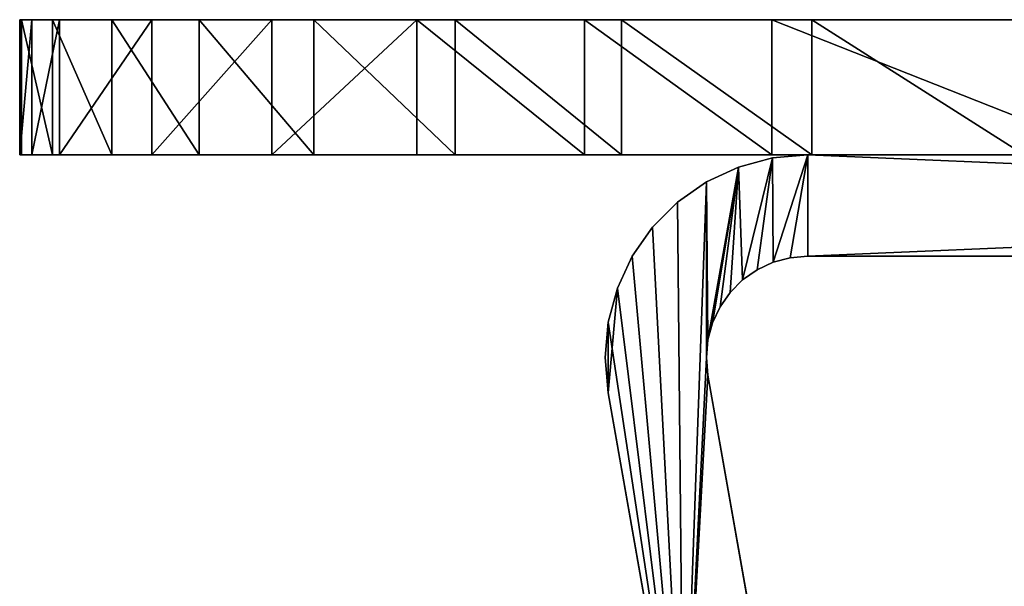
# Model space of a CAD drawing. Extents: x 31 to 268, y 1 to 99.
# Tile 2 of 33: x 31 to 68, y 78 to 99. Entities that reach past the tile are written whole.
import ezdxf

# ---------------------------------------------------------------- set-up
doc = ezdxf.new("R2010")
doc.units = 0
doc.header["$LTSCALE"] = 2.54
doc.layers.get('0').update_dxf_attribs({"color": 13, "linetype": 'CONTINUOUS'})

# ---------------------------------------------------------------- blocks, each defined once
blk = doc.blocks.new('RUNAN_SMALL_WIESZAK_NA_R_C')
at = {"color": 0}
for p, q in [((31.006, 94.04, 161.577), (31.006, 99.12, 161.577)), ((31.006, 99.12, 161.577), (31.079, 99.12, 149.691)), ((31.006, 99.12, 161.577), (31.079, 99.12, 149.691)), ((31.006, 99.12, 161.577), (31.462, 99.12, 165.463)), ((31.006, 99.12, 161.577), (31.462, 99.12, 165.463)), ((31.006, 94.04, 161.577), (31.006, 99.12, 161.577)), ((31.079, 94.04, 149.691), (31.079, 99.12, 149.691)), ((31.079, 99.12, 149.691), (32.236, 99.12, 137.861)), ((31.079, 94.04, 149.691), (31.079, 99.12, 149.691)), ((31.079, 99.12, 149.691), (32.236, 99.12, 137.861)), ((31.462, 99.12, 165.463), (32.508, 99.12, 169.232)), ((31.462, 94.04, 165.463), (31.462, 99.12, 165.463)), ((31.462, 99.12, 165.463), (32.508, 99.12, 169.232)), ((31.462, 94.04, 165.463), (31.462, 99.12, 165.463)), ((32.236, 94.04, 137.861), (32.236, 99.12, 137.861)), ((32.236, 99.12, 137.861), (34.469, 99.12, 126.186)), ((32.236, 94.04, 137.861), (32.236, 99.12, 137.861)), ((32.236, 99.12, 137.861), (34.469, 99.12, 126.186)), ((35.982, 99.12, 177.095), (32.508, 99.12, 169.232)), ((32.508, 99.12, 169.232), (32.508, 94.04, 169.232)), ((35.982, 99.12, 177.095), (32.508, 99.12, 169.232)), ((32.508, 99.12, 169.232), (32.508, 94.04, 169.232)), ((34.469, 94.04, 126.186), (34.469, 99.12, 126.186)), ((34.469, 99.12, 126.186), (37.758, 99.12, 114.763)), ((34.469, 94.04, 126.186), (34.469, 99.12, 126.186)), ((34.469, 99.12, 126.186), (37.758, 99.12, 114.763)), ((35.982, 94.04, 177.095), (35.982, 99.12, 177.095)), ((40.489, 99.12, 184.414), (35.982, 99.12, 177.095)), ((35.982, 94.04, 177.095), (35.982, 99.12, 177.095)), ((40.489, 99.12, 184.414), (35.982, 99.12, 177.095)), ((37.758, 94.04, 114.763), (37.758, 99.12, 114.763)), ((37.758, 99.12, 114.763), (42.076, 99.12, 103.689)), ((37.758, 94.04, 114.763), (37.758, 99.12, 114.763)), ((37.758, 99.12, 114.763), (42.076, 99.12, 103.689)), ((40.489, 94.04, 184.414), (40.489, 99.12, 184.414)), ((45.948, 99.12, 191.053), (40.489, 99.12, 184.414)), ((40.489, 94.04, 184.414), (40.489, 99.12, 184.414)), ((45.948, 99.12, 191.053), (40.489, 99.12, 184.414)), ((42.076, 94.04, 103.689), (42.076, 99.12, 103.689)), ((42.076, 99.12, 103.689), (47.386, 99.12, 93.055)), ((42.076, 94.04, 103.689), (42.076, 99.12, 103.689)), ((42.076, 99.12, 103.689), (47.386, 99.12, 93.055)), ((45.948, 94.04, 191.053), (45.948, 99.12, 191.053)), ((52.257, 99.12, 196.891), (45.948, 99.12, 191.053)), ((45.948, 94.04, 191.053), (45.948, 99.12, 191.053)), ((52.257, 99.12, 196.891), (45.948, 99.12, 191.053)), ((47.386, 94.04, 93.055), (47.386, 99.12, 93.055)), ((47.386, 99.12, 93.055), (53.646, 99.12, 82.95)), ((47.386, 94.04, 93.055), (47.386, 99.12, 93.055)), ((47.386, 99.12, 93.055), (53.646, 99.12, 82.95)), ((52.257, 94.04, 196.891), (52.257, 99.12, 196.891)), ((59.3, 99.12, 201.819), (52.257, 99.12, 196.891)), ((52.257, 94.04, 196.891), (52.257, 99.12, 196.891)), ((59.3, 99.12, 201.819), (52.257, 99.12, 196.891)), ((53.646, 94.04, 82.95), (53.646, 99.12, 82.95)), ((53.646, 99.12, 82.95), (60.802, 99.12, 73.459)), ((53.646, 94.04, 82.95), (53.646, 99.12, 82.95)), ((53.646, 99.12, 82.95), (60.802, 99.12, 73.459)), ((59.3, 94.04, 201.819), (59.3, 99.12, 201.819)), ((72.147, 99.12, 210.186), (59.3, 99.12, 201.819)), ((59.3, 94.04, 201.819), (59.3, 99.12, 201.819)), ((72.147, 99.12, 210.186), (59.3, 99.12, 201.819)), ((60.802, 94.04, 73.459), (60.802, 99.12, 73.459)), ((60.802, 99.12, 73.459), (68.794, 99.12, 64.661)), ((60.802, 94.04, 73.459), (60.802, 99.12, 73.459)), ((60.802, 99.12, 73.459), (68.794, 99.12, 64.661)), ((31.079, 94.04, 149.691), (31.006, 94.04, 161.577)), ((31.462, 94.04, 165.463), (31.006, 94.04, 161.577)), ((31.079, 94.04, 149.691), (31.006, 94.04, 161.577)), ((31.462, 94.04, 165.463), (31.006, 94.04, 161.577)), ((32.236, 94.04, 137.861), (31.079, 94.04, 149.691)), ((32.236, 94.04, 137.861), (31.079, 94.04, 149.691)), ((32.508, 94.04, 169.232), (31.462, 94.04, 165.463)), ((32.508, 94.04, 169.232), (31.462, 94.04, 165.463)), ((34.469, 94.04, 126.186), (32.236, 94.04, 137.861)), ((34.469, 94.04, 126.186), (32.236, 94.04, 137.861)), ((32.508, 94.04, 169.232), (35.982, 94.04, 177.095)), ((32.508, 94.04, 169.232), (35.982, 94.04, 177.095)), ((37.758, 94.04, 114.763), (34.469, 94.04, 126.186)), ((37.758, 94.04, 114.763), (34.469, 94.04, 126.186)), ((35.982, 94.04, 177.095), (40.489, 94.04, 184.414)), ((35.982, 94.04, 177.095), (40.489, 94.04, 184.414)), ((42.076, 94.04, 103.689), (37.758, 94.04, 114.763)), ((42.076, 94.04, 103.689), (37.758, 94.04, 114.763)), ((40.489, 94.04, 184.414), (45.948, 94.04, 191.053)), ((40.489, 94.04, 184.414), (45.948, 94.04, 191.053)), ((47.386, 94.04, 93.055), (42.076, 94.04, 103.689)), ((47.386, 94.04, 93.055), (42.076, 94.04, 103.689)), ((45.948, 94.04, 191.053), (52.257, 94.04, 196.891)), ((45.948, 94.04, 191.053), (52.257, 94.04, 196.891)), ((53.646, 94.04, 82.95), (47.386, 94.04, 93.055)), ((53.646, 94.04, 82.95), (47.386, 94.04, 93.055)), ((52.257, 94.04, 196.891), (59.3, 94.04, 201.819)), ((52.257, 94.04, 196.891), (59.3, 94.04, 201.819)), ((60.802, 94.04, 73.459), (53.646, 94.04, 82.95)), ((60.802, 94.04, 73.459), (53.646, 94.04, 82.95)), ((58.042, 93.58, 111.917), (59.325, 93.924, 111.917)), ((59.325, 93.924, 160.177), (58.042, 93.58, 160.177)), ((58.042, 93.58, 111.917), (59.325, 93.924, 111.917)), ((59.325, 93.924, 160.177), (58.042, 93.58, 160.177)), ((59.3, 94.04, 201.819), (72.147, 94.04, 210.186)), ((59.3, 94.04, 201.819), (72.147, 94.04, 210.186)), ((59.325, 93.924, 111.917), (60.648, 94.04, 111.917)), ((60.648, 94.04, 160.177), (59.325, 93.924, 160.177)), ((59.325, 93.924, 111.917), (60.648, 94.04, 111.917)), ((60.648, 94.04, 160.177), (59.325, 93.924, 160.177)), ((59.325, 93.924, 111.917), (59.325, 93.924, 160.177)), ((59.325, 93.924, 111.917), (59.325, 93.924, 160.177)), ((60.648, 94.04, 111.917), (150.029, 94.04, 111.917)), ((60.648, 94.04, 111.917), (60.648, 94.04, 160.177)), ((60.648, 94.04, 160.177), (150.029, 94.04, 160.177)), ((60.648, 94.04, 111.917), (60.648, 94.04, 160.177)), ((60.648, 94.04, 111.917), (150.029, 94.04, 111.917)), ((60.648, 94.04, 160.177), (150.029, 94.04, 160.177)), ((68.794, 94.04, 64.661), (60.802, 94.04, 73.459)), ((68.794, 94.04, 64.661), (60.802, 94.04, 73.459)), ((56.838, 93.019, 111.917), (58.042, 93.58, 111.917)), ((58.042, 93.58, 160.177), (56.838, 93.019, 160.177)), ((56.838, 93.019, 111.917), (58.042, 93.58, 111.917)), ((58.042, 93.58, 160.177), (56.838, 93.019, 160.177)), ((58.042, 93.58, 111.917), (58.042, 93.58, 160.177)), ((58.042, 93.58, 111.917), (58.042, 93.58, 160.177)), ((55.75, 92.257, 111.917), (56.838, 93.019, 111.917)), ((56.838, 93.019, 160.177), (55.75, 92.257, 160.177)), ((55.75, 92.257, 111.917), (56.838, 93.019, 111.917)), ((56.838, 93.019, 160.177), (55.75, 92.257, 160.177)), ((56.838, 93.019, 111.917), (56.838, 93.019, 160.177)), ((56.838, 93.019, 111.917), (56.838, 93.019, 160.177)), ((54.811, 91.318, 111.917), (55.75, 92.257, 111.917)), ((55.75, 92.257, 160.177), (54.811, 91.318, 160.177)), ((54.811, 91.318, 111.917), (55.75, 92.257, 111.917)), ((55.75, 92.257, 160.177), (54.811, 91.318, 160.177)), ((55.75, 92.257, 111.917), (55.75, 92.257, 160.177)), ((55.75, 92.257, 111.917), (55.75, 92.257, 160.177)), ((54.049, 90.23, 111.917), (54.811, 91.318, 111.917)), ((54.811, 91.318, 160.177), (54.049, 90.23, 160.177)), ((54.049, 90.23, 111.917), (54.811, 91.318, 111.917)), ((54.811, 91.318, 160.177), (54.049, 90.23, 160.177)), ((54.811, 91.318, 111.917), (54.811, 91.318, 160.177)), ((54.811, 91.318, 111.917), (54.811, 91.318, 160.177)), ((53.488, 89.026, 111.917), (54.049, 90.23, 111.917)), ((54.049, 90.23, 160.177), (53.488, 89.026, 160.177)), ((53.488, 89.026, 111.917), (54.049, 90.23, 111.917)), ((54.049, 90.23, 160.177), (53.488, 89.026, 160.177)), ((54.049, 90.23, 111.917), (54.049, 90.23, 160.177)), ((54.049, 90.23, 111.917), (54.049, 90.23, 160.177)), ((59.345, 90, 111.917), (58.743, 89.719, 111.917)), ((58.743, 89.719, 160.177), (59.345, 90, 160.177)), ((59.345, 90, 111.917), (58.743, 89.719, 111.917)), ((58.743, 89.719, 160.177), (59.345, 90, 160.177)), ((59.986, 90.172, 111.917), (59.345, 90, 111.917)), ((59.345, 90, 160.177), (59.986, 90.172, 160.177)), ((59.986, 90.172, 111.917), (59.345, 90, 111.917)), ((59.345, 90, 160.177), (59.986, 90.172, 160.177)), ((59.345, 90, 111.917), (59.345, 90, 160.177)), ((59.345, 90, 111.917), (59.345, 90, 160.177)), ((60.648, 90.23, 111.917), (59.986, 90.172, 111.917)), ((59.986, 90.172, 160.177), (60.648, 90.23, 160.177)), ((60.648, 90.23, 111.917), (59.986, 90.172, 111.917)), ((59.986, 90.172, 160.177), (60.648, 90.23, 160.177)), ((59.986, 90.172, 111.917), (59.986, 90.172, 160.177)), ((59.986, 90.172, 111.917), (59.986, 90.172, 160.177)), ((150.029, 90.23, 160.177), (60.648, 90.23, 160.177)), ((60.648, 90.23, 160.177), (60.648, 90.23, 111.917)), ((150.029, 90.23, 111.917), (60.648, 90.23, 111.917)), ((60.648, 90.23, 160.177), (60.648, 90.23, 111.917)), ((150.029, 90.23, 111.917), (60.648, 90.23, 111.917)), ((150.029, 90.23, 160.177), (60.648, 90.23, 160.177)), ((58.743, 89.719, 111.917), (58.199, 89.338, 111.917)), ((58.199, 89.338, 160.177), (58.743, 89.719, 160.177)), ((58.743, 89.719, 111.917), (58.199, 89.338, 111.917)), ((58.199, 89.338, 160.177), (58.743, 89.719, 160.177)), ((58.743, 89.719, 111.917), (58.743, 89.719, 160.177)), ((58.743, 89.719, 111.917), (58.743, 89.719, 160.177)), ((58.199, 89.338, 111.917), (57.729, 88.869, 111.917)), ((57.729, 88.869, 160.177), (58.199, 89.338, 160.177)), ((58.199, 89.338, 111.917), (57.729, 88.869, 111.917)), ((57.729, 88.869, 160.177), (58.199, 89.338, 160.177)), ((58.199, 89.338, 111.917), (58.199, 89.338, 160.177)), ((58.199, 89.338, 111.917), (58.199, 89.338, 160.177)), ((53.144, 87.743, 111.917), (53.488, 89.026, 111.917)), ((53.488, 89.026, 160.177), (53.144, 87.743, 160.177)), ((53.144, 87.743, 111.917), (53.488, 89.026, 111.917)), ((53.488, 89.026, 160.177), (53.144, 87.743, 160.177)), ((53.488, 89.026, 111.917), (53.488, 89.026, 160.177)), ((53.488, 89.026, 111.917), (53.488, 89.026, 160.177)), ((57.729, 88.869, 111.917), (57.349, 88.325, 111.917)), ((57.349, 88.325, 160.177), (57.729, 88.869, 160.177)), ((57.729, 88.869, 111.917), (57.349, 88.325, 111.917)), ((57.349, 88.325, 160.177), (57.729, 88.869, 160.177)), ((57.729, 88.869, 111.917), (57.729, 88.869, 160.177)), ((57.729, 88.869, 111.917), (57.729, 88.869, 160.177)), ((57.349, 88.325, 111.917), (57.068, 87.723, 111.917)), ((57.068, 87.723, 160.177), (57.349, 88.325, 160.177)), ((57.349, 88.325, 111.917), (57.068, 87.723, 111.917)), ((57.068, 87.723, 160.177), (57.349, 88.325, 160.177)), ((57.349, 88.325, 111.917), (57.349, 88.325, 160.177)), ((57.349, 88.325, 111.917), (57.349, 88.325, 160.177)), ((53.028, 86.42, 111.917), (53.144, 87.743, 111.917)), ((53.144, 87.743, 160.177), (53.028, 86.42, 160.177)), ((53.028, 86.42, 111.917), (53.144, 87.743, 111.917)), ((53.144, 87.743, 160.177), (53.028, 86.42, 160.177)), ((53.144, 87.743, 111.917), (53.144, 87.743, 160.177)), ((53.144, 87.743, 111.917), (53.144, 87.743, 160.177)), ((57.068, 87.723, 111.917), (56.896, 87.081, 111.917)), ((56.896, 87.081, 160.177), (57.068, 87.723, 160.177)), ((57.068, 87.723, 111.917), (56.896, 87.081, 111.917)), ((56.896, 87.081, 160.177), (57.068, 87.723, 160.177)), ((57.068, 87.723, 111.917), (57.068, 87.723, 160.177)), ((57.068, 87.723, 111.917), (57.068, 87.723, 160.177)), ((56.896, 87.081, 111.917), (56.838, 86.42, 111.917)), ((56.838, 86.42, 160.177), (56.896, 87.081, 160.177)), ((56.896, 87.081, 111.917), (56.838, 86.42, 111.917)), ((56.838, 86.42, 160.177), (56.896, 87.081, 160.177)), ((56.896, 87.081, 111.917), (56.896, 87.081, 160.177)), ((56.896, 87.081, 111.917), (56.896, 87.081, 160.177)), ((53.028, 86.42, 111.917), (53.028, 86.42, 160.177)), ((53.144, 85.096, 111.917), (53.028, 86.42, 111.917)), ((53.028, 86.42, 160.177), (53.144, 85.096, 160.177)), ((53.028, 86.42, 111.917), (53.028, 86.42, 160.177)), ((53.144, 85.096, 111.917), (53.028, 86.42, 111.917)), ((53.028, 86.42, 160.177), (53.144, 85.096, 160.177)), ((56.838, 86.42, 111.917), (56.896, 85.758, 111.917)), ((56.838, 86.42, 111.917), (56.838, 86.42, 160.177)), ((56.896, 85.758, 160.177), (56.838, 86.42, 160.177)), ((56.838, 86.42, 111.917), (56.838, 86.42, 160.177)), ((56.838, 86.42, 111.917), (56.896, 85.758, 111.917)), ((56.896, 85.758, 160.177), (56.838, 86.42, 160.177)), ((56.896, 85.758, 160.177), (56.896, 85.758, 111.917)), ((56.896, 85.758, 111.917), (59.73, 69.687, 111.917)), ((59.73, 69.687, 160.177), (56.896, 85.758, 160.177)), ((56.896, 85.758, 111.917), (59.73, 69.687, 111.917)), ((56.896, 85.758, 160.177), (56.896, 85.758, 111.917)), ((59.73, 69.687, 160.177), (56.896, 85.758, 160.177)), ((53.144, 85.096, 111.917), (53.144, 85.096, 160.177)), ((55.978, 69.025, 111.917), (53.144, 85.096, 111.917)), ((53.144, 85.096, 160.177), (55.978, 69.025, 160.177)), ((53.144, 85.096, 160.177), (55.978, 69.025, 160.177)), ((53.144, 85.096, 111.917), (53.144, 85.096, 160.177)), ((55.978, 69.025, 111.917), (53.144, 85.096, 111.917))]:
    blk.add_line(p, q, dxfattribs=at)
mesh = blk.add_polyface(dxfattribs=at)
corners = [(31.006, 99.12, 161.577), (31.079, 94.04, 149.691), (31.006, 94.04, 161.577), (31.079, 99.12, 149.691)]
mesh.append_faces([[corners[k] for k in face] for face in [(0, 1, 2), (1, 0, 3)]], dxfattribs={"vtx0": -1, "color": 0})
mesh = blk.add_polyface(dxfattribs=at)
corners = [(149.227, 99.12, 27.462), (163.809, 99.12, 27.636), (159.975, 99.12, 27.249), (138.542, 99.12, 28.633), (167.541, 99.12, 28.6), (179.787, 99.12, 33.389), (128.003, 99.12, 30.754), (117.696, 99.12, 33.806), (191.561, 99.12, 39.242), (107.702, 99.12, 37.767), (97.092, 99.12, 43.125), (202.773, 99.12, 46.112), (87.016, 99.12, 49.43), (213.334, 99.12, 53.945), (77.557, 99.12, 56.629), (223.162, 99.12, 62.681), (68.794, 99.12, 64.661), (232.18, 99.12, 72.251), (60.802, 99.12, 73.459), (240.317, 99.12, 82.579), (53.646, 99.12, 82.95), (247.51, 99.12, 93.587), (47.386, 99.12, 93.055), (42.076, 99.12, 103.689), (253.702, 99.12, 105.186), (37.758, 99.12, 114.763), (258.846, 99.12, 117.288), (34.469, 99.12, 126.186), (262.9, 99.12, 129.796), (32.236, 99.12, 137.861), (265.834, 99.12, 142.614), (31.079, 99.12, 149.691), (267.624, 99.12, 155.64), (31.006, 99.12, 161.577), (266.899, 99.12, 164.577), (31.462, 99.12, 165.463), (265.179, 99.12, 173.376), (32.508, 99.12, 169.232), (35.982, 99.12, 177.095), (262.486, 99.12, 181.928), (40.489, 99.12, 184.414), (258.852, 99.12, 190.125), (45.948, 99.12, 191.053), (254.324, 99.12, 197.863), (52.257, 99.12, 196.891), (59.3, 99.12, 201.819), (248.958, 99.12, 205.047), (72.147, 99.12, 210.186), (242.823, 99.12, 211.584), (85.595, 99.12, 217.547), (235.994, 99.12, 217.395), (228.558, 99.12, 222.404), (99.566, 99.12, 223.862), (217.714, 99.12, 227.594), (113.977, 99.12, 229.091), (206.446, 99.12, 231.784), (128.746, 99.12, 233.206), (194.846, 99.12, 234.941), (143.786, 99.12, 236.182), (183.009, 99.12, 237.04), (159.008, 99.12, 238.001), (171.03, 99.12, 238.063)]
mesh.append_faces([[corners[k] for k in face] for face in [(0, 1, 2), (59, 60, 61)]], dxfattribs={"vtx0": -1, "color": 0})
mesh.append_faces([[corners[k] for k in face] for face in [(1, 3, 4), (4, 3, 5), (5, 7, 8), (8, 10, 11), (11, 12, 13), (13, 14, 15), (15, 16, 17), (17, 18, 19), (19, 20, 21), (21, 23, 24), (24, 25, 26), (26, 27, 28), (28, 29, 30), (30, 31, 32), (32, 33, 34), (34, 35, 36), (36, 38, 39), (39, 40, 41), (41, 42, 43), (43, 45, 46), (46, 47, 48), (48, 49, 50), (50, 49, 51), (51, 52, 53), (53, 54, 55), (55, 56, 57), (57, 58, 59)]], dxfattribs={"vtx0": -1, "vtx1": -1, "color": 0})
mesh.append_faces([[corners[k] for k in face] for face in [(1, 0, 3), (5, 3, 6), (5, 6, 7), (8, 7, 9), (8, 9, 10), (11, 10, 12), (13, 12, 14), (15, 14, 16), (17, 16, 18), (19, 18, 20), (21, 20, 22), (21, 22, 23), (24, 23, 25), (26, 25, 27), (28, 27, 29), (30, 29, 31), (32, 31, 33), (34, 33, 35), (36, 35, 37), (36, 37, 38), (39, 38, 40), (41, 40, 42), (43, 42, 44), (43, 44, 45), (46, 45, 47), (48, 47, 49), (51, 49, 52), (53, 52, 54), (55, 54, 56), (57, 56, 58), (59, 58, 60)]], dxfattribs={"vtx0": -1, "vtx2": -1, "color": 0})
mesh = blk.add_polyface(dxfattribs=at)
corners = [(31.462, 99.12, 165.463), (31.006, 94.04, 161.577), (31.462, 94.04, 165.463), (31.006, 99.12, 161.577)]
mesh.append_faces([[corners[k] for k in face] for face in [(0, 1, 2), (1, 0, 3)]], dxfattribs={"vtx0": -1, "color": 0})
mesh = blk.add_polyface(dxfattribs=at)
corners = [(31.079, 99.12, 149.691), (32.236, 94.04, 137.861), (31.079, 94.04, 149.691), (32.236, 99.12, 137.861)]
mesh.append_faces([[corners[k] for k in face] for face in [(0, 1, 2), (1, 0, 3)]], dxfattribs={"vtx0": -1, "color": 0})
mesh = blk.add_polyface(dxfattribs=at)
corners = [(32.508, 99.12, 169.232), (31.462, 94.04, 165.463), (32.508, 94.04, 169.232), (31.462, 99.12, 165.463)]
mesh.append_faces([[corners[k] for k in face] for face in [(0, 1, 2), (1, 0, 3)]], dxfattribs={"vtx0": -1, "color": 0})
mesh = blk.add_polyface(dxfattribs=at)
corners = [(32.236, 99.12, 137.861), (34.469, 94.04, 126.186), (32.236, 94.04, 137.861), (34.469, 99.12, 126.186)]
mesh.append_faces([[corners[k] for k in face] for face in [(0, 1, 2), (1, 0, 3)]], dxfattribs={"vtx0": -1, "color": 0})
mesh = blk.add_polyface(dxfattribs=at)
corners = [(35.982, 99.12, 177.095), (32.508, 94.04, 169.232), (35.982, 94.04, 177.095), (32.508, 99.12, 169.232)]
mesh.append_faces([[corners[k] for k in face] for face in [(0, 1, 2), (1, 0, 3)]], dxfattribs={"vtx0": -1, "color": 0})
mesh = blk.add_polyface(dxfattribs=at)
corners = [(34.469, 99.12, 126.186), (37.758, 94.04, 114.763), (34.469, 94.04, 126.186), (37.758, 99.12, 114.763)]
mesh.append_faces([[corners[k] for k in face] for face in [(0, 1, 2), (1, 0, 3)]], dxfattribs={"vtx0": -1, "color": 0})
mesh = blk.add_polyface(dxfattribs=at)
corners = [(40.489, 99.12, 184.414), (35.982, 94.04, 177.095), (40.489, 94.04, 184.414), (35.982, 99.12, 177.095)]
mesh.append_faces([[corners[k] for k in face] for face in [(0, 1, 2), (1, 0, 3)]], dxfattribs={"vtx0": -1, "color": 0})
mesh = blk.add_polyface(dxfattribs=at)
corners = [(37.758, 99.12, 114.763), (42.076, 94.04, 103.689), (37.758, 94.04, 114.763), (42.076, 99.12, 103.689)]
mesh.append_faces([[corners[k] for k in face] for face in [(0, 1, 2), (1, 0, 3)]], dxfattribs={"vtx0": -1, "color": 0})
mesh = blk.add_polyface(dxfattribs=at)
corners = [(45.948, 99.12, 191.053), (40.489, 94.04, 184.414), (45.948, 94.04, 191.053), (40.489, 99.12, 184.414)]
mesh.append_faces([[corners[k] for k in face] for face in [(0, 1, 2), (1, 0, 3)]], dxfattribs={"vtx0": -1, "color": 0})
mesh = blk.add_polyface(dxfattribs=at)
corners = [(42.076, 99.12, 103.689), (47.386, 94.04, 93.055), (42.076, 94.04, 103.689), (47.386, 99.12, 93.055)]
mesh.append_faces([[corners[k] for k in face] for face in [(0, 1, 2), (1, 0, 3)]], dxfattribs={"vtx0": -1, "color": 0})
mesh = blk.add_polyface(dxfattribs=at)
corners = [(52.257, 94.04, 196.891), (45.948, 99.12, 191.053), (45.948, 94.04, 191.053), (52.257, 99.12, 196.891)]
mesh.append_faces([[corners[k] for k in face] for face in [(0, 1, 2), (1, 0, 3)]], dxfattribs={"vtx0": -1, "color": 0})
mesh = blk.add_polyface(dxfattribs=at)
corners = [(47.386, 99.12, 93.055), (53.646, 94.04, 82.95), (47.386, 94.04, 93.055), (53.646, 99.12, 82.95)]
mesh.append_faces([[corners[k] for k in face] for face in [(0, 1, 2), (1, 0, 3)]], dxfattribs={"vtx0": -1, "color": 0})
mesh = blk.add_polyface(dxfattribs=at)
corners = [(59.3, 94.04, 201.819), (52.257, 99.12, 196.891), (52.257, 94.04, 196.891), (59.3, 99.12, 201.819)]
mesh.append_faces([[corners[k] for k in face] for face in [(0, 1, 2), (1, 0, 3)]], dxfattribs={"vtx0": -1, "color": 0})
mesh = blk.add_polyface(dxfattribs=at)
corners = [(53.646, 99.12, 82.95), (60.802, 94.04, 73.459), (53.646, 94.04, 82.95), (60.802, 99.12, 73.459)]
mesh.append_faces([[corners[k] for k in face] for face in [(0, 1, 2), (1, 0, 3)]], dxfattribs={"vtx0": -1, "color": 0})
mesh = blk.add_polyface(dxfattribs=at)
corners = [(72.147, 94.04, 210.186), (59.3, 99.12, 201.819), (59.3, 94.04, 201.819), (72.147, 99.12, 210.186)]
mesh.append_faces([[corners[k] for k in face] for face in [(0, 1, 2), (1, 0, 3)]], dxfattribs={"vtx0": -1, "color": 0})
mesh = blk.add_polyface(dxfattribs=at)
corners = [(60.802, 99.12, 73.459), (68.794, 94.04, 64.661), (60.802, 94.04, 73.459), (68.794, 99.12, 64.661)]
mesh.append_faces([[corners[k] for k in face] for face in [(0, 1, 2), (1, 0, 3)]], dxfattribs={"vtx0": -1, "color": 0})
mesh = blk.add_polyface(dxfattribs=at)
corners = [(163.809, 94.04, 27.636), (149.227, 94.04, 27.462), (159.975, 94.04, 27.249), (138.542, 94.04, 28.633), (167.541, 94.04, 28.6), (179.787, 94.04, 33.389), (128.003, 94.04, 30.754), (117.696, 94.04, 33.806), (191.561, 94.04, 39.242), (107.702, 94.04, 37.767), (97.092, 94.04, 43.125), (202.773, 94.04, 46.112), (87.016, 94.04, 49.43), (213.334, 94.04, 53.945), (77.557, 94.04, 56.629), (223.162, 94.04, 62.681), (68.794, 94.04, 64.661), (232.18, 94.04, 72.251), (60.802, 94.04, 73.459), (240.317, 94.04, 82.579), (53.646, 94.04, 82.95), (247.51, 94.04, 93.587), (47.386, 94.04, 93.055), (42.076, 94.04, 103.689), (253.702, 94.04, 105.186), (37.758, 94.04, 114.763), (258.846, 94.04, 117.288), (34.469, 94.04, 126.186), (262.9, 94.04, 129.796), (32.236, 94.04, 137.861), (265.834, 94.04, 142.614), (31.079, 94.04, 149.691), (267.624, 94.04, 155.64), (31.006, 94.04, 161.577), (266.899, 94.04, 164.577), (31.462, 94.04, 165.463), (265.179, 94.04, 173.376), (32.508, 94.04, 169.232), (35.982, 94.04, 177.095), (262.486, 94.04, 181.928), (40.489, 94.04, 184.414), (258.852, 94.04, 190.125), (45.948, 94.04, 191.053), (254.324, 94.04, 197.863), (52.257, 94.04, 196.891), (59.3, 94.04, 201.819), (248.958, 94.04, 205.047), (72.147, 94.04, 210.186), (242.823, 94.04, 211.584), (85.595, 94.04, 217.547), (235.994, 94.04, 217.395), (228.558, 94.04, 222.404), (99.566, 94.04, 223.862), (217.714, 94.04, 227.594), (113.977, 94.04, 229.091), (206.446, 94.04, 231.784), (128.746, 94.04, 233.206), (194.846, 94.04, 234.941), (143.786, 94.04, 236.182), (183.009, 94.04, 237.04), (159.008, 94.04, 238.001), (171.03, 94.04, 238.063)]
mesh.append_faces([[corners[k] for k in face] for face in [(0, 1, 2), (60, 59, 61)]], dxfattribs={"vtx0": -1, "color": 0})
mesh.append_faces([[corners[k] for k in face] for face in [(1, 0, 3), (3, 5, 6), (6, 5, 7), (7, 8, 9), (9, 8, 10), (10, 11, 12), (12, 13, 14), (14, 15, 16), (16, 17, 18), (18, 19, 20), (20, 21, 22), (22, 21, 23), (23, 24, 25), (25, 26, 27), (27, 28, 29), (29, 30, 31), (31, 32, 33), (33, 34, 35), (35, 36, 37), (37, 36, 38), (38, 39, 40), (40, 41, 42), (42, 43, 44), (44, 43, 45), (45, 46, 47), (47, 48, 49), (49, 51, 52), (52, 53, 54), (54, 55, 56), (56, 57, 58), (58, 59, 60)]], dxfattribs={"vtx0": -1, "vtx1": -1, "color": 0})
mesh.append_faces([[corners[k] for k in face] for face in [(3, 0, 4), (3, 4, 5), (7, 5, 8), (10, 8, 11), (12, 11, 13), (14, 13, 15), (16, 15, 17), (18, 17, 19), (20, 19, 21), (23, 21, 24), (25, 24, 26), (27, 26, 28), (29, 28, 30), (31, 30, 32), (33, 32, 34), (35, 34, 36), (38, 36, 39), (40, 39, 41), (42, 41, 43), (45, 43, 46), (47, 46, 48), (49, 48, 50), (49, 50, 51), (52, 51, 53), (54, 53, 55), (56, 55, 57), (58, 57, 59)]], dxfattribs={"vtx0": -1, "vtx2": -1, "color": 0})
mesh = blk.add_polyface(dxfattribs=at)
corners = [(56.838, 93.019, 111.917), (56.896, 87.081, 111.917), (56.838, 86.42, 111.917), (58.042, 93.58, 111.917), (57.068, 87.723, 111.917), (57.349, 88.325, 111.917), (57.729, 88.869, 111.917), (58.199, 89.338, 111.917), (59.325, 93.924, 111.917), (58.743, 89.719, 111.917), (59.345, 90, 111.917), (60.648, 94.04, 111.917), (59.986, 90.172, 111.917), (60.648, 90.23, 111.917), (150.029, 94.04, 111.917), (150.029, 90.23, 111.917), (53.144, 87.743, 111.917), (53.144, 85.096, 111.917), (53.028, 86.42, 111.917), (53.488, 89.026, 111.917), (55.978, 69.025, 111.917), (54.049, 90.23, 111.917), (54.811, 91.318, 111.917), (55.75, 92.257, 111.917), (56.896, 85.758, 111.917), (59.73, 69.687, 111.917)]
mesh.append_faces([[corners[k] for k in face] for face in [(13, 14, 15), (16, 17, 18), (20, 24, 25)]], dxfattribs={"vtx0": -1, "color": 0})
mesh.append_faces([[corners[k] for k in face] for face in [(1, 3, 4), (4, 3, 5), (5, 3, 6), (6, 3, 7), (7, 8, 9), (9, 8, 10), (10, 11, 12), (12, 11, 13), (17, 19, 20)]], dxfattribs={"vtx0": -1, "vtx1": -1, "color": 0})
mesh.append_faces([[corners[k] for k in face] for face in [(20, 0, 2)]], dxfattribs={"vtx0": -1, "vtx1": -1, "vtx2": -1, "color": 0})
mesh.append_faces([[corners[k] for k in face] for face in [(0, 1, 2), (1, 0, 3), (7, 3, 8), (10, 8, 11), (13, 11, 14), (17, 16, 19), (20, 19, 21), (20, 21, 22), (20, 22, 23), (20, 23, 0), (20, 2, 24)]], dxfattribs={"vtx0": -1, "vtx2": -1, "color": 0})
mesh = blk.add_polyface(dxfattribs=at)
corners = [(55.978, 69.025, 160.177), (56.896, 85.758, 160.177), (56.838, 86.42, 160.177), (59.73, 69.687, 160.177), (53.144, 85.096, 160.177), (53.144, 87.743, 160.177), (53.028, 86.42, 160.177), (53.488, 89.026, 160.177), (54.049, 90.23, 160.177), (54.811, 91.318, 160.177), (55.75, 92.257, 160.177), (56.838, 93.019, 160.177), (56.896, 87.081, 160.177), (58.042, 93.58, 160.177), (57.068, 87.723, 160.177), (57.349, 88.325, 160.177), (57.729, 88.869, 160.177), (58.199, 89.338, 160.177), (59.325, 93.924, 160.177), (58.743, 89.719, 160.177), (59.345, 90, 160.177), (60.648, 94.04, 160.177), (59.986, 90.172, 160.177), (60.648, 90.23, 160.177), (150.029, 90.23, 160.177), (150.029, 94.04, 160.177)]
mesh.append_faces([[corners[k] for k in face] for face in [(1, 0, 3), (4, 5, 6), (21, 24, 25)]], dxfattribs={"vtx0": -1, "color": 0})
mesh.append_faces([[corners[k] for k in face] for face in [(5, 0, 7), (7, 0, 8), (8, 0, 9), (9, 0, 10), (10, 0, 11), (11, 12, 13), (13, 17, 18), (18, 20, 21)]], dxfattribs={"vtx0": -1, "vtx1": -1, "color": 0})
mesh.append_faces([[corners[k] for k in face] for face in [(11, 0, 2)]], dxfattribs={"vtx0": -1, "vtx1": -1, "vtx2": -1, "color": 0})
mesh.append_faces([[corners[k] for k in face] for face in [(0, 1, 2), (5, 4, 0), (11, 2, 12), (13, 12, 14), (13, 14, 15), (13, 15, 16), (13, 16, 17), (18, 17, 19), (18, 19, 20), (21, 20, 22), (21, 22, 23), (21, 23, 24)]], dxfattribs={"vtx0": -1, "vtx2": -1, "color": 0})
mesh = blk.add_polyface(dxfattribs=at)
corners = [(58.042, 93.58, 160.177), (59.325, 93.924, 111.917), (58.042, 93.58, 111.917), (59.325, 93.924, 160.177)]
mesh.append_faces([[corners[k] for k in face] for face in [(0, 1, 2), (1, 0, 3)]], dxfattribs={"vtx0": -1, "color": 0})
mesh = blk.add_polyface(dxfattribs=at)
corners = [(59.325, 93.924, 160.177), (60.648, 94.04, 111.917), (59.325, 93.924, 111.917), (60.648, 94.04, 160.177)]
mesh.append_faces([[corners[k] for k in face] for face in [(0, 1, 2), (1, 0, 3)]], dxfattribs={"vtx0": -1, "color": 0})
mesh = blk.add_polyface(dxfattribs=at)
corners = [(60.648, 94.04, 160.177), (150.029, 94.04, 111.917), (60.648, 94.04, 111.917), (153.463, 94.04, 112.162), (156.827, 94.04, 112.894), (160.053, 94.04, 114.097), (163.074, 94.04, 115.747), (165.83, 94.04, 117.811), (168.265, 94.04, 120.245), (147.423, 94.04, 128.886), (148.705, 94.04, 128.543), (170.328, 94.04, 123.001), (171.978, 94.04, 126.023), (150.029, 94.04, 128.427), (146.219, 94.04, 129.448), (145.131, 94.04, 130.21), (144.191, 94.04, 131.149), (143.43, 94.04, 132.237), (142.868, 94.04, 133.441), (142.524, 94.04, 134.724), (142.409, 94.04, 136.047), (142.524, 94.04, 137.37), (142.868, 94.04, 138.653), (143.43, 94.04, 139.857), (144.191, 94.04, 140.945), (145.131, 94.04, 141.884), (146.219, 94.04, 142.646), (147.423, 94.04, 143.207), (148.705, 94.04, 143.551), (150.029, 94.04, 143.667), (171.978, 94.04, 146.071), (170.328, 94.04, 149.092), (168.265, 94.04, 151.849), (165.83, 94.04, 154.283), (163.074, 94.04, 156.346), (160.053, 94.04, 157.996), (156.827, 94.04, 159.199), (153.463, 94.04, 159.931), (150.029, 94.04, 160.177), (173.181, 94.04, 129.249), (151.352, 94.04, 128.543), (152.635, 94.04, 128.886), (153.839, 94.04, 129.448), (173.913, 94.04, 132.613), (154.927, 94.04, 130.21), (155.866, 94.04, 131.149), (156.628, 94.04, 132.237), (157.189, 94.04, 133.441), (174.159, 94.04, 136.047), (157.533, 94.04, 134.724), (157.649, 94.04, 136.047), (157.533, 94.04, 137.37), (173.913, 94.04, 139.481), (157.189, 94.04, 138.653), (156.628, 94.04, 139.857), (173.181, 94.04, 142.845), (155.866, 94.04, 140.945), (154.927, 94.04, 141.884), (153.839, 94.04, 142.646), (152.635, 94.04, 143.207), (151.352, 94.04, 143.551)]
mesh.append_faces([[corners[k] for k in face] for face in [(0, 1, 2), (37, 0, 38)]], dxfattribs={"vtx0": -1, "color": 0})
mesh.append_faces([[corners[k] for k in face] for face in [(1, 0, 3), (3, 0, 4), (4, 0, 5), (5, 0, 6), (6, 0, 7), (7, 0, 8), (8, 10, 11), (11, 10, 12), (9, 0, 14), (14, 0, 15), (15, 0, 16), (16, 0, 17), (17, 0, 18), (18, 0, 19), (19, 0, 20), (20, 0, 21), (21, 0, 22), (22, 0, 23), (23, 0, 24), (24, 0, 25), (25, 0, 26), (26, 0, 27), (27, 0, 28), (28, 0, 29), (30, 0, 31), (31, 0, 32), (32, 0, 33), (33, 0, 34), (34, 0, 35), (35, 0, 36), (36, 0, 37), (39, 42, 43), (43, 47, 48), (48, 51, 52), (52, 54, 55), (55, 59, 30)]], dxfattribs={"vtx0": -1, "vtx1": -1, "color": 0})
mesh.append_faces([[corners[k] for k in face] for face in [(8, 0, 9), (29, 0, 30)]], dxfattribs={"vtx0": -1, "vtx1": -1, "vtx2": -1, "color": 0})
mesh.append_faces([[corners[k] for k in face] for face in [(8, 9, 10), (12, 10, 13), (13, 39, 12), (39, 13, 40), (39, 40, 41), (39, 41, 42), (43, 42, 44), (43, 44, 45), (43, 45, 46), (43, 46, 47), (48, 47, 49), (48, 49, 50), (48, 50, 51), (52, 51, 53), (52, 53, 54), (55, 54, 56), (55, 56, 57), (55, 57, 58), (55, 58, 59), (30, 59, 60), (30, 60, 29)]], dxfattribs={"vtx0": -1, "vtx2": -1, "color": 0})
mesh = blk.add_polyface(dxfattribs=at)
corners = [(56.838, 93.019, 160.177), (58.042, 93.58, 111.917), (56.838, 93.019, 111.917), (58.042, 93.58, 160.177)]
mesh.append_faces([[corners[k] for k in face] for face in [(0, 1, 2), (1, 0, 3)]], dxfattribs={"vtx0": -1, "color": 0})
mesh = blk.add_polyface(dxfattribs=at)
corners = [(55.75, 92.257, 160.177), (56.838, 93.019, 111.917), (55.75, 92.257, 111.917), (56.838, 93.019, 160.177)]
mesh.append_faces([[corners[k] for k in face] for face in [(0, 1, 2), (1, 0, 3)]], dxfattribs={"vtx0": -1, "color": 0})
mesh = blk.add_polyface(dxfattribs=at)
corners = [(55.75, 92.257, 160.177), (54.811, 91.318, 111.917), (54.811, 91.318, 160.177), (55.75, 92.257, 111.917)]
mesh.append_faces([[corners[k] for k in face] for face in [(0, 1, 2), (1, 0, 3)]], dxfattribs={"vtx0": -1, "color": 0})
mesh = blk.add_polyface(dxfattribs=at)
corners = [(54.811, 91.318, 160.177), (54.049, 90.23, 111.917), (54.049, 90.23, 160.177), (54.811, 91.318, 111.917)]
mesh.append_faces([[corners[k] for k in face] for face in [(0, 1, 2), (1, 0, 3)]], dxfattribs={"vtx0": -1, "color": 0})
mesh = blk.add_polyface(dxfattribs=at)
corners = [(54.049, 90.23, 160.177), (53.488, 89.026, 111.917), (53.488, 89.026, 160.177), (54.049, 90.23, 111.917)]
mesh.append_faces([[corners[k] for k in face] for face in [(0, 1, 2), (1, 0, 3)]], dxfattribs={"vtx0": -1, "color": 0})
mesh = blk.add_polyface(dxfattribs=at)
corners = [(59.345, 90, 160.177), (58.743, 89.719, 111.917), (59.345, 90, 111.917), (58.743, 89.719, 160.177)]
mesh.append_faces([[corners[k] for k in face] for face in [(0, 1, 2), (1, 0, 3)]], dxfattribs={"vtx0": -1, "color": 0})
mesh = blk.add_polyface(dxfattribs=at)
corners = [(59.986, 90.172, 160.177), (59.345, 90, 111.917), (59.986, 90.172, 111.917), (59.345, 90, 160.177)]
mesh.append_faces([[corners[k] for k in face] for face in [(0, 1, 2), (1, 0, 3)]], dxfattribs={"vtx0": -1, "color": 0})
mesh = blk.add_polyface(dxfattribs=at)
corners = [(60.648, 90.23, 160.177), (59.986, 90.172, 111.917), (60.648, 90.23, 111.917), (59.986, 90.172, 160.177)]
mesh.append_faces([[corners[k] for k in face] for face in [(0, 1, 2), (1, 0, 3)]], dxfattribs={"vtx0": -1, "color": 0})
mesh = blk.add_polyface(dxfattribs=at)
corners = [(173.181, 90.23, 129.249), (150.029, 90.23, 128.427), (171.978, 90.23, 126.023), (151.352, 90.23, 128.543), (152.635, 90.23, 128.886), (153.839, 90.23, 129.448), (173.913, 90.23, 132.613), (154.927, 90.23, 130.21), (155.866, 90.23, 131.149), (156.628, 90.23, 132.237), (157.189, 90.23, 133.441), (174.159, 90.23, 136.047), (157.533, 90.23, 134.724), (157.649, 90.23, 136.047), (173.913, 90.23, 139.481), (157.533, 90.23, 137.37), (157.189, 90.23, 138.653), (156.628, 90.23, 139.857), (173.181, 90.23, 142.845), (155.866, 90.23, 140.945), (154.927, 90.23, 141.884), (153.839, 90.23, 142.646), (152.635, 90.23, 143.207), (171.978, 90.23, 146.071), (151.352, 90.23, 143.551), (150.029, 90.23, 143.667), (150.029, 90.23, 160.177), (170.328, 90.23, 149.092), (168.265, 90.23, 151.849), (165.83, 90.23, 154.283), (163.074, 90.23, 156.346), (160.053, 90.23, 157.996), (156.827, 90.23, 159.199), (153.463, 90.23, 159.931), (153.463, 90.23, 112.162), (60.648, 90.23, 111.917), (150.029, 90.23, 111.917), (60.648, 90.23, 160.177), (156.827, 90.23, 112.894), (160.053, 90.23, 114.097), (163.074, 90.23, 115.747), (165.83, 90.23, 117.811), (168.265, 90.23, 120.245), (147.423, 90.23, 128.886), (148.705, 90.23, 128.543), (170.328, 90.23, 123.001), (146.219, 90.23, 129.448), (145.131, 90.23, 130.21), (144.191, 90.23, 131.149), (143.43, 90.23, 132.237), (142.868, 90.23, 133.441), (142.524, 90.23, 134.724), (142.409, 90.23, 136.047), (142.524, 90.23, 137.37), (142.868, 90.23, 138.653), (143.43, 90.23, 139.857), (144.191, 90.23, 140.945), (145.131, 90.23, 141.884), (146.219, 90.23, 142.646), (147.423, 90.23, 143.207), (148.705, 90.23, 143.551)]
mesh.append_faces([[corners[k] for k in face] for face in [(26, 32, 33), (34, 35, 36)]], dxfattribs={"vtx0": -1, "color": 0})
mesh.append_faces([[corners[k] for k in face] for face in [(0, 1, 2), (1, 0, 3), (3, 0, 4), (4, 0, 5), (5, 6, 7), (7, 6, 8), (8, 6, 9), (9, 6, 10), (10, 11, 12), (12, 11, 13), (13, 14, 15), (15, 14, 16), (16, 14, 17), (17, 18, 19), (19, 18, 20), (20, 18, 21), (21, 18, 22), (22, 23, 24), (24, 23, 25), (35, 34, 37), (43, 42, 44), (44, 2, 1), (37, 25, 26)]], dxfattribs={"vtx0": -1, "vtx1": -1, "color": 0})
mesh.append_faces([[corners[k] for k in face] for face in [(25, 23, 26), (37, 42, 43)]], dxfattribs={"vtx0": -1, "vtx1": -1, "vtx2": -1, "color": 0})
mesh.append_faces([[corners[k] for k in face] for face in [(5, 0, 6), (10, 6, 11), (13, 11, 14), (17, 14, 18), (22, 18, 23), (26, 23, 27), (26, 27, 28), (26, 28, 29), (26, 29, 30), (26, 30, 31), (26, 31, 32), (37, 34, 38), (37, 38, 39), (37, 39, 40), (37, 40, 41), (37, 41, 42), (44, 42, 45), (44, 45, 2), (37, 43, 46), (37, 46, 47), (37, 47, 48), (37, 48, 49), (37, 49, 50), (37, 50, 51), (37, 51, 52), (37, 52, 53), (37, 53, 54), (37, 54, 55), (37, 55, 56), (37, 56, 57), (37, 57, 58), (37, 58, 59), (37, 59, 60), (37, 60, 25)]], dxfattribs={"vtx0": -1, "vtx2": -1, "color": 0})
mesh = blk.add_polyface(dxfattribs=at)
corners = [(58.743, 89.719, 160.177), (58.199, 89.338, 111.917), (58.743, 89.719, 111.917), (58.199, 89.338, 160.177)]
mesh.append_faces([[corners[k] for k in face] for face in [(0, 1, 2), (1, 0, 3)]], dxfattribs={"vtx0": -1, "color": 0})
mesh = blk.add_polyface(dxfattribs=at)
corners = [(58.199, 89.338, 160.177), (57.729, 88.869, 111.917), (58.199, 89.338, 111.917), (57.729, 88.869, 160.177)]
mesh.append_faces([[corners[k] for k in face] for face in [(0, 1, 2), (1, 0, 3)]], dxfattribs={"vtx0": -1, "color": 0})
mesh = blk.add_polyface(dxfattribs=at)
corners = [(53.488, 89.026, 160.177), (53.144, 87.743, 111.917), (53.144, 87.743, 160.177), (53.488, 89.026, 111.917)]
mesh.append_faces([[corners[k] for k in face] for face in [(0, 1, 2), (1, 0, 3)]], dxfattribs={"vtx0": -1, "color": 0})
mesh = blk.add_polyface(dxfattribs=at)
corners = [(57.729, 88.869, 111.917), (57.349, 88.325, 160.177), (57.349, 88.325, 111.917), (57.729, 88.869, 160.177)]
mesh.append_faces([[corners[k] for k in face] for face in [(0, 1, 2), (1, 0, 3)]], dxfattribs={"vtx0": -1, "color": 0})
mesh = blk.add_polyface(dxfattribs=at)
corners = [(57.349, 88.325, 111.917), (57.068, 87.723, 160.177), (57.068, 87.723, 111.917), (57.349, 88.325, 160.177)]
mesh.append_faces([[corners[k] for k in face] for face in [(0, 1, 2), (1, 0, 3)]], dxfattribs={"vtx0": -1, "color": 0})
mesh = blk.add_polyface(dxfattribs=at)
corners = [(53.144, 87.743, 160.177), (53.028, 86.42, 111.917), (53.028, 86.42, 160.177), (53.144, 87.743, 111.917)]
mesh.append_faces([[corners[k] for k in face] for face in [(0, 1, 2), (1, 0, 3)]], dxfattribs={"vtx0": -1, "color": 0})
mesh = blk.add_polyface(dxfattribs=at)
corners = [(57.068, 87.723, 111.917), (56.896, 87.081, 160.177), (56.896, 87.081, 111.917), (57.068, 87.723, 160.177)]
mesh.append_faces([[corners[k] for k in face] for face in [(0, 1, 2), (1, 0, 3)]], dxfattribs={"vtx0": -1, "color": 0})
mesh = blk.add_polyface(dxfattribs=at)
corners = [(56.896, 87.081, 111.917), (56.838, 86.42, 160.177), (56.838, 86.42, 111.917), (56.896, 87.081, 160.177)]
mesh.append_faces([[corners[k] for k in face] for face in [(0, 1, 2), (1, 0, 3)]], dxfattribs={"vtx0": -1, "color": 0})
mesh = blk.add_polyface(dxfattribs=at)
corners = [(53.028, 86.42, 160.177), (53.144, 85.096, 111.917), (53.144, 85.096, 160.177), (53.028, 86.42, 111.917)]
mesh.append_faces([[corners[k] for k in face] for face in [(0, 1, 2), (1, 0, 3)]], dxfattribs={"vtx0": -1, "color": 0})
mesh = blk.add_polyface(dxfattribs=at)
corners = [(56.838, 86.42, 111.917), (56.896, 85.758, 160.177), (56.896, 85.758, 111.917), (56.838, 86.42, 160.177)]
mesh.append_faces([[corners[k] for k in face] for face in [(0, 1, 2), (1, 0, 3)]], dxfattribs={"vtx0": -1, "color": 0})
mesh = blk.add_polyface(dxfattribs=at)
corners = [(61.908, 57.334, 122.63), (61.935, 57.18, 147.477), (61.935, 57.18, 124.617), (61.902, 57.37, 149.682), (61.827, 57.792, 120.692), (61.802, 57.934, 151.82), (61.695, 58.543, 118.851), (61.64, 58.856, 153.827), (61.514, 59.569, 117.152), (61.419, 60.106, 155.64), (61.289, 60.843, 115.637), (61.147, 61.648, 157.206), (61.026, 62.336, 114.342), (60.832, 63.433, 158.475), (60.731, 64.009, 113.301), (60.484, 65.409, 159.411), (60.411, 65.822, 112.538), (60.113, 67.515, 159.984), (60.075, 67.73, 112.073), (59.73, 69.687, 160.177), (59.73, 69.687, 111.917), (56.896, 85.758, 111.917), (56.896, 85.758, 160.177)]
mesh.append_faces([[corners[k] for k in face] for face in [(0, 1, 2), (19, 21, 22)]], dxfattribs={"vtx0": -1, "color": 0})
mesh.append_faces([[corners[k] for k in face] for face in [(1, 0, 3), (3, 4, 5), (5, 6, 7), (7, 8, 9), (9, 10, 11), (11, 12, 13), (13, 14, 15), (15, 16, 17), (17, 18, 19)]], dxfattribs={"vtx0": -1, "vtx1": -1, "color": 0})
mesh.append_faces([[corners[k] for k in face] for face in [(3, 0, 4), (5, 4, 6), (7, 6, 8), (9, 8, 10), (11, 10, 12), (13, 12, 14), (15, 14, 16), (17, 16, 18), (19, 18, 20), (19, 20, 21)]], dxfattribs={"vtx0": -1, "vtx2": -1, "color": 0})
mesh = blk.add_polyface(dxfattribs=at)
corners = [(58.149, 56.708, 149.682), (58.183, 56.518, 124.617), (58.183, 56.518, 147.477), (58.156, 56.672, 122.63), (58.075, 57.13, 120.692), (58.05, 57.273, 151.82), (57.943, 57.882, 118.851), (57.887, 58.194, 153.827), (57.762, 58.907, 117.152), (57.667, 59.444, 155.64), (57.537, 60.182, 115.637), (57.395, 60.986, 157.206), (57.274, 61.674, 114.342), (57.08, 62.772, 158.475), (56.979, 63.347, 113.301), (56.732, 64.748, 159.411), (56.659, 65.161, 112.538), (56.361, 66.854, 159.984), (56.323, 67.069, 112.073), (55.978, 69.025, 160.177), (55.978, 69.025, 111.917), (53.144, 85.096, 160.177), (53.144, 85.096, 111.917)]
mesh.append_faces([[corners[k] for k in face] for face in [(0, 1, 2), (20, 21, 22)]], dxfattribs={"vtx0": -1, "color": 0})
mesh.append_faces([[corners[k] for k in face] for face in [(1, 0, 3), (3, 0, 4), (4, 5, 6), (6, 7, 8), (8, 9, 10), (10, 11, 12), (12, 13, 14), (14, 15, 16), (16, 17, 18), (18, 19, 20)]], dxfattribs={"vtx0": -1, "vtx1": -1, "color": 0})
mesh.append_faces([[corners[k] for k in face] for face in [(4, 0, 5), (6, 5, 7), (8, 7, 9), (10, 9, 11), (12, 11, 13), (14, 13, 15), (16, 15, 17), (18, 17, 19), (20, 19, 21)]], dxfattribs={"vtx0": -1, "vtx2": -1, "color": 0})

msp = doc.modelspace()

# ---------------------------------------------------------------- block references
at = {"color": 0}
msp.add_blockref('RUNAN_SMALL_WIESZAK_NA_R_C', (0, 0), dxfattribs=at)

doc.saveas('drawing.dxf')
